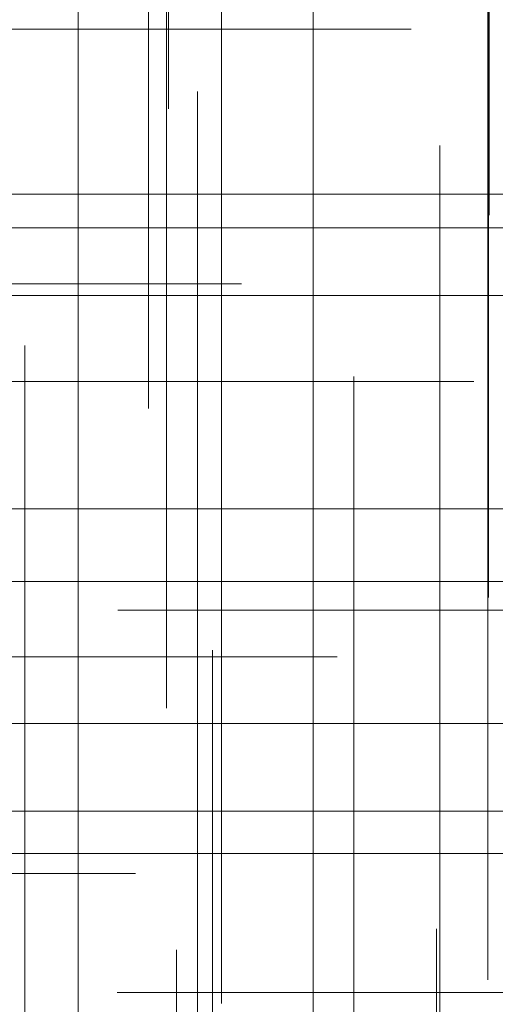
# Model space of a CAD drawing. Header units: millimetres. Extents: x -50 to 901, y -50 to 714.
# Tile 36 of 186: x -19.78 to -16.04, y -10.16 to -2.44. Entities that reach past the tile are written whole.
import ezdxf

# ---------------------------------------------------------------- set-up
doc = ezdxf.new("R2010")
doc.units = ezdxf.units.MM

# ---------------------------------------------------------------- blocks, each defined once
blk = doc.blocks.new('SW_CENTERMARKSYMBOL_16')
at = {"color": 0, "linetype": 'Continuous', "lineweight": 18}
for p, q in [((-5, 0), (-5.9011, 0)), ((0, 0), (-5, 0))]:
    blk.add_line(p, q, dxfattribs=at)
blk = doc.blocks.new('SW_CENTERMARKSYMBOL_33')
at = {"color": 0, "linetype": 'Continuous', "lineweight": 18}
for p, q in [((-5, 0), (-5.9011, 0)), ((0, 0), (-5, 0))]:
    blk.add_line(p, q, dxfattribs=at)
blk = doc.blocks.new('SW_CENTERMARKSYMBOL_34')
at = {"color": 0, "linetype": 'Continuous', "lineweight": 18}
for p, q in [((0, 0), (0, 5)), ((0, 0), (-5, 0)), ((0, 0), (0, -5)), ((0, 0), (5, 0)), ((0, -5), (0, -5.9011))]:
    blk.add_line(p, q, dxfattribs=at)
blk = doc.blocks.new('SW_CENTERMARKSYMBOL_44')
at = {"color": 0, "linetype": 'Continuous', "lineweight": 18}
for p, q in [((-5, 0), (-5.9011, 0)), ((0, 0), (-5, 0))]:
    blk.add_line(p, q, dxfattribs=at)
blk = doc.blocks.new('SW_CENTERMARKSYMBOL_88')
at = {"color": 0, "linetype": 'Continuous', "lineweight": 18}
for p, q in [((0, 0), (0, -5)), ((0, -5), (0, -5.9011))]:
    blk.add_line(p, q, dxfattribs=at)
blk = doc.blocks.new('SW_CENTERMARKSYMBOL_99')
at = {"color": 0, "linetype": 'Continuous', "lineweight": 18}
for p, q in [((0, 0), (0, -5)), ((0, -5), (0, -5.9011))]:
    blk.add_line(p, q, dxfattribs=at)
blk = doc.blocks.new('SW_CENTERMARKSYMBOL_137')
at = {"color": 0, "linetype": 'Continuous', "lineweight": 18}
for p, q in [((0, 0), (5, 0)), ((5, 0), (5.5209, 0))]:
    blk.add_line(p, q, dxfattribs=at)
blk = doc.blocks.new('SW_CENTERMARKSYMBOL_139')
at = {"color": 0, "linetype": 'Continuous', "lineweight": 18}
for p, q in [((0, 0), (0, -5)), ((0, -5), (0, -5.5549))]:
    blk.add_line(p, q, dxfattribs=at)
blk = doc.blocks.new('SW_CENTERMARKSYMBOL_143')
at = {"color": 0, "linetype": 'Continuous', "lineweight": 18}
for p, q in [((0, 0), (5, 0)), ((5, 0), (5.6063, 0))]:
    blk.add_line(p, q, dxfattribs=at)
blk = doc.blocks.new('SW_CENTERMARKSYMBOL_144')
at = {"color": 0, "linetype": 'Continuous', "lineweight": 18}
blk.add_line((0, 0), (5, 0), dxfattribs=at)
blk = doc.blocks.new('SW_CENTERMARKSYMBOL_145')
at = {"color": 0, "linetype": 'Continuous', "lineweight": 18}
for p, q in [((0, 0), (5, 0)), ((5, 0), (5.6063, 0))]:
    blk.add_line(p, q, dxfattribs=at)
blk = doc.blocks.new('SW_CENTERMARKSYMBOL_146')
at = {"color": 0, "linetype": 'Continuous', "lineweight": 18}
for p, q in [((0, 0), (5, 0)), ((5, 0), (5.6585, 0))]:
    blk.add_line(p, q, dxfattribs=at)
blk = doc.blocks.new('SW_CENTERMARKSYMBOL_148')
at = {"color": 0, "linetype": 'Continuous', "lineweight": 18}
for p, q in [((0, 0), (5, 0)), ((5, 0), (5.5209, 0))]:
    blk.add_line(p, q, dxfattribs=at)
blk = doc.blocks.new('SW_CENTERMARKSYMBOL_149')
at = {"color": 0, "linetype": 'Continuous', "lineweight": 18}
blk.add_line((0, 0), (5, 0), dxfattribs=at)
blk = doc.blocks.new('SW_CENTERMARKSYMBOL_150')
at = {"color": 0, "linetype": 'Continuous', "lineweight": 18}
for p, q in [((0, 0), (0, 5)), ((0, 0), (-5, 0)), ((0, 0), (0, -5)), ((0, 0), (5, 0)), ((0, -5), (0, -5.5549))]:
    blk.add_line(p, q, dxfattribs=at)
blk = doc.blocks.new('SW_CENTERMARKSYMBOL_154')
at = {"color": 0, "linetype": 'Continuous', "lineweight": 18}
for p, q in [((0, 0), (0, -5)), ((0, -5), (0, -5.5549))]:
    blk.add_line(p, q, dxfattribs=at)
blk = doc.blocks.new('SW_CENTERMARKSYMBOL_160')
at = {"color": 0, "linetype": 'Continuous', "lineweight": 18}
for p, q in [((0, 0), (0, -5)), ((0, -5), (0, -5.5549))]:
    blk.add_line(p, q, dxfattribs=at)
blk = doc.blocks.new('SW_CENTERMARKSYMBOL_233')
at = {"color": 0, "linetype": 'Continuous', "lineweight": 18}
for p, q in [((0, 5), (0, 5.5209)), ((0, 0), (0, 5))]:
    blk.add_line(p, q, dxfattribs=at)
blk = doc.blocks.new('SW_CENTERMARKSYMBOL_237')
at = {"color": 0, "linetype": 'Continuous', "lineweight": 18}
blk.add_line((0, 5), (0, 5.6063), dxfattribs=at)
blk = doc.blocks.new('SW_CENTERMARKSYMBOL_249')
at = {"color": 0, "linetype": 'Continuous', "lineweight": 18}
for p, q in [((0, 5), (0, 5.6463)), ((0, 0), (0, 5)), ((0, 0), (-5, 0)), ((0, 0), (0, -5)), ((0, 0), (5, 0))]:
    blk.add_line(p, q, dxfattribs=at)
blk = doc.blocks.new('SW_CENTERMARKSYMBOL_250')
at = {"color": 0, "linetype": 'Continuous', "lineweight": 18}
for p, q in [((0, 5), (0, 5.5209)), ((0, 0), (0, 5))]:
    blk.add_line(p, q, dxfattribs=at)
blk = doc.blocks.new('SW_CENTERMARKSYMBOL_255')
at = {"color": 0, "linetype": 'Continuous', "lineweight": 18}
for q in [(0, 5), (-5, 0), (0, -5), (5, 0)]:
    blk.add_line((0, 0), q, dxfattribs=at)
blk = doc.blocks.new('SW_CENTERMARKSYMBOL_256')
at = {"color": 0, "linetype": 'Continuous', "lineweight": 18}
for q in [(0, 5), (-5, 0), (0, -5), (5, 0)]:
    blk.add_line((0, 0), q, dxfattribs=at)
blk = doc.blocks.new('SW_CENTERMARKSYMBOL_258')
at = {"color": 0, "linetype": 'Continuous', "lineweight": 18}
for p, q in [((0, 5), (0, 5.6463)), ((0, 0), (0, 5))]:
    blk.add_line(p, q, dxfattribs=at)
blk = doc.blocks.new('SW_CENTERMARKSYMBOL_259')
at = {"color": 0, "linetype": 'Continuous', "lineweight": 18}
for p, q in [((0, 5), (0, 5.5209)), ((0, 0), (0, 5))]:
    blk.add_line(p, q, dxfattribs=at)
blk = doc.blocks.new('SW_CENTERMARKSYMBOL_261')
at = {"color": 0, "linetype": 'Continuous', "lineweight": 18}
for p, q in [((0, 5), (0, 5.5549)), ((0, 0), (0, 5)), ((0, 0), (-5, 0)), ((0, 0), (0, -5)), ((0, 0), (5, 0))]:
    blk.add_line(p, q, dxfattribs=at)
blk = doc.blocks.new('SW_CENTERMARKSYMBOL_579')
at = {"color": 0, "linetype": 'Continuous', "lineweight": 18}
for p, q in [((-5, 0), (-5.9011, 0)), ((0, 0), (-5, 0))]:
    blk.add_line(p, q, dxfattribs=at)
blk = doc.blocks.new('SW_CENTERMARKSYMBOL_596')
at = {"color": 0, "linetype": 'Continuous', "lineweight": 18}
for p, q in [((-5, 0), (-5.9011, 0)), ((0, 0), (-5, 0))]:
    blk.add_line(p, q, dxfattribs=at)
blk = doc.blocks.new('SW_CENTERMARKSYMBOL_597')
at = {"color": 0, "linetype": 'Continuous', "lineweight": 18}
for p, q in [((0, 0), (0, 5)), ((0, 0), (-5, 0)), ((0, 0), (0, -5)), ((0, 0), (5, 0)), ((0, -5), (0, -5.9011))]:
    blk.add_line(p, q, dxfattribs=at)
blk = doc.blocks.new('SW_CENTERMARKSYMBOL_607')
at = {"color": 0, "linetype": 'Continuous', "lineweight": 18}
for p, q in [((-5, 0), (-5.9011, 0)), ((0, 0), (-5, 0))]:
    blk.add_line(p, q, dxfattribs=at)
blk = doc.blocks.new('SW_CENTERMARKSYMBOL_651')
at = {"color": 0, "linetype": 'Continuous', "lineweight": 18}
for p, q in [((0, 0), (0, -5)), ((0, -5), (0, -5.9011))]:
    blk.add_line(p, q, dxfattribs=at)
blk = doc.blocks.new('SW_CENTERMARKSYMBOL_662')
at = {"color": 0, "linetype": 'Continuous', "lineweight": 18}
for p, q in [((0, 0), (0, -5)), ((0, -5), (0, -5.9011))]:
    blk.add_line(p, q, dxfattribs=at)
blk = doc.blocks.new('SW_CENTERMARKSYMBOL_700')
at = {"color": 0, "linetype": 'Continuous', "lineweight": 18}
for p, q in [((0, 0), (5, 0)), ((5, 0), (5.5209, 0))]:
    blk.add_line(p, q, dxfattribs=at)
blk = doc.blocks.new('SW_CENTERMARKSYMBOL_702')
at = {"color": 0, "linetype": 'Continuous', "lineweight": 18}
for p, q in [((0, 0), (0, -5)), ((0, -5), (0, -5.5549))]:
    blk.add_line(p, q, dxfattribs=at)
blk = doc.blocks.new('SW_CENTERMARKSYMBOL_706')
at = {"color": 0, "linetype": 'Continuous', "lineweight": 18}
for p, q in [((0, 0), (5, 0)), ((5, 0), (5.6063, 0))]:
    blk.add_line(p, q, dxfattribs=at)
blk = doc.blocks.new('SW_CENTERMARKSYMBOL_707')
at = {"color": 0, "linetype": 'Continuous', "lineweight": 18}
blk.add_line((0, 0), (5, 0), dxfattribs=at)
blk = doc.blocks.new('SW_CENTERMARKSYMBOL_708')
at = {"color": 0, "linetype": 'Continuous', "lineweight": 18}
for p, q in [((0, 0), (5, 0)), ((5, 0), (5.6063, 0))]:
    blk.add_line(p, q, dxfattribs=at)
blk = doc.blocks.new('SW_CENTERMARKSYMBOL_709')
at = {"color": 0, "linetype": 'Continuous', "lineweight": 18}
for p, q in [((0, 0), (5, 0)), ((5, 0), (5.6585, 0))]:
    blk.add_line(p, q, dxfattribs=at)
blk = doc.blocks.new('SW_CENTERMARKSYMBOL_711')
at = {"color": 0, "linetype": 'Continuous', "lineweight": 18}
for p, q in [((0, 0), (5, 0)), ((5, 0), (5.5209, 0))]:
    blk.add_line(p, q, dxfattribs=at)
blk = doc.blocks.new('SW_CENTERMARKSYMBOL_712')
at = {"color": 0, "linetype": 'Continuous', "lineweight": 18}
blk.add_line((0, 0), (5, 0), dxfattribs=at)
blk = doc.blocks.new('SW_CENTERMARKSYMBOL_713')
at = {"color": 0, "linetype": 'Continuous', "lineweight": 18}
for p, q in [((0, 0), (0, 5)), ((0, 0), (-5, 0)), ((0, 0), (0, -5)), ((0, 0), (5, 0)), ((0, -5), (0, -5.5549))]:
    blk.add_line(p, q, dxfattribs=at)
blk = doc.blocks.new('SW_CENTERMARKSYMBOL_717')
at = {"color": 0, "linetype": 'Continuous', "lineweight": 18}
for p, q in [((0, 0), (0, -5)), ((0, -5), (0, -5.5549))]:
    blk.add_line(p, q, dxfattribs=at)
blk = doc.blocks.new('SW_CENTERMARKSYMBOL_723')
at = {"color": 0, "linetype": 'Continuous', "lineweight": 18}
for p, q in [((0, 0), (0, -5)), ((0, -5), (0, -5.5549))]:
    blk.add_line(p, q, dxfattribs=at)
blk = doc.blocks.new('SW_CENTERMARKSYMBOL_796')
at = {"color": 0, "linetype": 'Continuous', "lineweight": 18}
for p, q in [((0, 5), (0, 5.5209)), ((0, 0), (0, 5))]:
    blk.add_line(p, q, dxfattribs=at)
blk = doc.blocks.new('SW_CENTERMARKSYMBOL_800')
at = {"color": 0, "linetype": 'Continuous', "lineweight": 18}
blk.add_line((0, 5), (0, 5.6063), dxfattribs=at)
blk = doc.blocks.new('SW_CENTERMARKSYMBOL_812')
at = {"color": 0, "linetype": 'Continuous', "lineweight": 18}
for p, q in [((0, 5), (0, 5.6463)), ((0, 0), (0, 5)), ((0, 0), (-5, 0)), ((0, 0), (0, -5)), ((0, 0), (5, 0))]:
    blk.add_line(p, q, dxfattribs=at)
blk = doc.blocks.new('SW_CENTERMARKSYMBOL_813')
at = {"color": 0, "linetype": 'Continuous', "lineweight": 18}
for p, q in [((0, 5), (0, 5.5209)), ((0, 0), (0, 5))]:
    blk.add_line(p, q, dxfattribs=at)
blk = doc.blocks.new('SW_CENTERMARKSYMBOL_818')
at = {"color": 0, "linetype": 'Continuous', "lineweight": 18}
for q in [(0, 5), (-5, 0), (0, -5), (5, 0)]:
    blk.add_line((0, 0), q, dxfattribs=at)
blk = doc.blocks.new('SW_CENTERMARKSYMBOL_819')
at = {"color": 0, "linetype": 'Continuous', "lineweight": 18}
for q in [(0, 5), (-5, 0), (0, -5), (5, 0)]:
    blk.add_line((0, 0), q, dxfattribs=at)
blk = doc.blocks.new('SW_CENTERMARKSYMBOL_821')
at = {"color": 0, "linetype": 'Continuous', "lineweight": 18}
for p, q in [((0, 5), (0, 5.6463)), ((0, 0), (0, 5))]:
    blk.add_line(p, q, dxfattribs=at)
blk = doc.blocks.new('SW_CENTERMARKSYMBOL_822')
at = {"color": 0, "linetype": 'Continuous', "lineweight": 18}
for p, q in [((0, 5), (0, 5.5209)), ((0, 0), (0, 5))]:
    blk.add_line(p, q, dxfattribs=at)
blk = doc.blocks.new('SW_CENTERMARKSYMBOL_824')
at = {"color": 0, "linetype": 'Continuous', "lineweight": 18}
for p, q in [((0, 5), (0, 5.5549)), ((0, 0), (0, 5)), ((0, 0), (-5, 0)), ((0, 0), (0, -5)), ((0, 0), (5, 0))]:
    blk.add_line(p, q, dxfattribs=at)
blk = doc.blocks.new('SW_CENTERMARKSYMBOL_1142')
at = {"color": 0, "linetype": 'Continuous', "lineweight": 18}
for p, q in [((-5, 0), (-5.9011, 0)), ((0, 0), (-5, 0))]:
    blk.add_line(p, q, dxfattribs=at)
blk = doc.blocks.new('SW_CENTERMARKSYMBOL_1159')
at = {"color": 0, "linetype": 'Continuous', "lineweight": 18}
for p, q in [((-5, 0), (-5.9011, 0)), ((0, 0), (-5, 0))]:
    blk.add_line(p, q, dxfattribs=at)
blk = doc.blocks.new('SW_CENTERMARKSYMBOL_1160')
at = {"color": 0, "linetype": 'Continuous', "lineweight": 18}
for p, q in [((0, 0), (0, 5)), ((0, 0), (-5, 0)), ((0, 0), (0, -5)), ((0, 0), (5, 0)), ((0, -5), (0, -5.9011))]:
    blk.add_line(p, q, dxfattribs=at)
blk = doc.blocks.new('SW_CENTERMARKSYMBOL_1170')
at = {"color": 0, "linetype": 'Continuous', "lineweight": 18}
for p, q in [((-5, 0), (-5.9011, 0)), ((0, 0), (-5, 0))]:
    blk.add_line(p, q, dxfattribs=at)
blk = doc.blocks.new('SW_CENTERMARKSYMBOL_1214')
at = {"color": 0, "linetype": 'Continuous', "lineweight": 18}
for p, q in [((0, 0), (0, -5)), ((0, -5), (0, -5.9011))]:
    blk.add_line(p, q, dxfattribs=at)
blk = doc.blocks.new('SW_CENTERMARKSYMBOL_1225')
at = {"color": 0, "linetype": 'Continuous', "lineweight": 18}
for p, q in [((0, 0), (0, -5)), ((0, -5), (0, -5.9011))]:
    blk.add_line(p, q, dxfattribs=at)
blk = doc.blocks.new('SW_CENTERMARKSYMBOL_1263')
at = {"color": 0, "linetype": 'Continuous', "lineweight": 18}
for p, q in [((0, 0), (5, 0)), ((5, 0), (5.5209, 0))]:
    blk.add_line(p, q, dxfattribs=at)
blk = doc.blocks.new('SW_CENTERMARKSYMBOL_1265')
at = {"color": 0, "linetype": 'Continuous', "lineweight": 18}
for p, q in [((0, 0), (0, -5)), ((0, -5), (0, -5.5549))]:
    blk.add_line(p, q, dxfattribs=at)
blk = doc.blocks.new('SW_CENTERMARKSYMBOL_1269')
at = {"color": 0, "linetype": 'Continuous', "lineweight": 18}
for p, q in [((0, 0), (5, 0)), ((5, 0), (5.6063, 0))]:
    blk.add_line(p, q, dxfattribs=at)
blk = doc.blocks.new('SW_CENTERMARKSYMBOL_1270')
at = {"color": 0, "linetype": 'Continuous', "lineweight": 18}
blk.add_line((0, 0), (5, 0), dxfattribs=at)
blk = doc.blocks.new('SW_CENTERMARKSYMBOL_1271')
at = {"color": 0, "linetype": 'Continuous', "lineweight": 18}
for p, q in [((0, 0), (5, 0)), ((5, 0), (5.6063, 0))]:
    blk.add_line(p, q, dxfattribs=at)
blk = doc.blocks.new('SW_CENTERMARKSYMBOL_1272')
at = {"color": 0, "linetype": 'Continuous', "lineweight": 18}
for p, q in [((0, 0), (5, 0)), ((5, 0), (5.6585, 0))]:
    blk.add_line(p, q, dxfattribs=at)
blk = doc.blocks.new('SW_CENTERMARKSYMBOL_1274')
at = {"color": 0, "linetype": 'Continuous', "lineweight": 18}
for p, q in [((0, 0), (5, 0)), ((5, 0), (5.5209, 0))]:
    blk.add_line(p, q, dxfattribs=at)
blk = doc.blocks.new('SW_CENTERMARKSYMBOL_1275')
at = {"color": 0, "linetype": 'Continuous', "lineweight": 18}
blk.add_line((0, 0), (5, 0), dxfattribs=at)
blk = doc.blocks.new('SW_CENTERMARKSYMBOL_1276')
at = {"color": 0, "linetype": 'Continuous', "lineweight": 18}
for p, q in [((0, 0), (0, 5)), ((0, 0), (-5, 0)), ((0, 0), (0, -5)), ((0, 0), (5, 0)), ((0, -5), (0, -5.5549))]:
    blk.add_line(p, q, dxfattribs=at)
blk = doc.blocks.new('SW_CENTERMARKSYMBOL_1280')
at = {"color": 0, "linetype": 'Continuous', "lineweight": 18}
for p, q in [((0, 0), (0, -5)), ((0, -5), (0, -5.5549))]:
    blk.add_line(p, q, dxfattribs=at)
blk = doc.blocks.new('SW_CENTERMARKSYMBOL_1286')
at = {"color": 0, "linetype": 'Continuous', "lineweight": 18}
for p, q in [((0, 0), (0, -5)), ((0, -5), (0, -5.5549))]:
    blk.add_line(p, q, dxfattribs=at)
blk = doc.blocks.new('SW_CENTERMARKSYMBOL_1359')
at = {"color": 0, "linetype": 'Continuous', "lineweight": 18}
for p, q in [((0, 5), (0, 5.5209)), ((0, 0), (0, 5))]:
    blk.add_line(p, q, dxfattribs=at)
blk = doc.blocks.new('SW_CENTERMARKSYMBOL_1363')
at = {"color": 0, "linetype": 'Continuous', "lineweight": 18}
blk.add_line((0, 5), (0, 5.6063), dxfattribs=at)
blk = doc.blocks.new('SW_CENTERMARKSYMBOL_1375')
at = {"color": 0, "linetype": 'Continuous', "lineweight": 18}
for p, q in [((0, 5), (0, 5.6463)), ((0, 0), (0, 5)), ((0, 0), (-5, 0)), ((0, 0), (0, -5)), ((0, 0), (5, 0))]:
    blk.add_line(p, q, dxfattribs=at)
blk = doc.blocks.new('SW_CENTERMARKSYMBOL_1376')
at = {"color": 0, "linetype": 'Continuous', "lineweight": 18}
for p, q in [((0, 5), (0, 5.5209)), ((0, 0), (0, 5))]:
    blk.add_line(p, q, dxfattribs=at)
blk = doc.blocks.new('SW_CENTERMARKSYMBOL_1381')
at = {"color": 0, "linetype": 'Continuous', "lineweight": 18}
for q in [(0, 5), (-5, 0), (0, -5), (5, 0)]:
    blk.add_line((0, 0), q, dxfattribs=at)
blk = doc.blocks.new('SW_CENTERMARKSYMBOL_1382')
at = {"color": 0, "linetype": 'Continuous', "lineweight": 18}
for q in [(0, 5), (-5, 0), (0, -5), (5, 0)]:
    blk.add_line((0, 0), q, dxfattribs=at)
blk = doc.blocks.new('SW_CENTERMARKSYMBOL_1384')
at = {"color": 0, "linetype": 'Continuous', "lineweight": 18}
for p, q in [((0, 5), (0, 5.6463)), ((0, 0), (0, 5))]:
    blk.add_line(p, q, dxfattribs=at)
blk = doc.blocks.new('SW_CENTERMARKSYMBOL_1385')
at = {"color": 0, "linetype": 'Continuous', "lineweight": 18}
for p, q in [((0, 5), (0, 5.5209)), ((0, 0), (0, 5))]:
    blk.add_line(p, q, dxfattribs=at)
blk = doc.blocks.new('SW_CENTERMARKSYMBOL_1387')
at = {"color": 0, "linetype": 'Continuous', "lineweight": 18}
for p, q in [((0, 5), (0, 5.5549)), ((0, 0), (0, 5)), ((0, 0), (-5, 0)), ((0, 0), (0, -5)), ((0, 0), (5, 0))]:
    blk.add_line(p, q, dxfattribs=at)
blk = doc.blocks.new('SW_CENTERMARKSYMBOL_1705')
at = {"color": 0, "linetype": 'Continuous', "lineweight": 18}
for p, q in [((-5, 0), (-5.9011, 0)), ((0, 0), (-5, 0))]:
    blk.add_line(p, q, dxfattribs=at)
blk = doc.blocks.new('SW_CENTERMARKSYMBOL_1722')
at = {"color": 0, "linetype": 'Continuous', "lineweight": 18}
for p, q in [((-5, 0), (-5.9011, 0)), ((0, 0), (-5, 0))]:
    blk.add_line(p, q, dxfattribs=at)
blk = doc.blocks.new('SW_CENTERMARKSYMBOL_1723')
at = {"color": 0, "linetype": 'Continuous', "lineweight": 18}
for p, q in [((0, 0), (0, 5)), ((0, 0), (-5, 0)), ((0, 0), (0, -5)), ((0, 0), (5, 0)), ((0, -5), (0, -5.9011))]:
    blk.add_line(p, q, dxfattribs=at)
blk = doc.blocks.new('SW_CENTERMARKSYMBOL_1733')
at = {"color": 0, "linetype": 'Continuous', "lineweight": 18}
for p, q in [((-5, 0), (-5.9011, 0)), ((0, 0), (-5, 0))]:
    blk.add_line(p, q, dxfattribs=at)
blk = doc.blocks.new('SW_CENTERMARKSYMBOL_1777')
at = {"color": 0, "linetype": 'Continuous', "lineweight": 18}
for p, q in [((0, 0), (0, -5)), ((0, -5), (0, -5.9011))]:
    blk.add_line(p, q, dxfattribs=at)
blk = doc.blocks.new('SW_CENTERMARKSYMBOL_1788')
at = {"color": 0, "linetype": 'Continuous', "lineweight": 18}
for p, q in [((0, 0), (0, -5)), ((0, -5), (0, -5.9011))]:
    blk.add_line(p, q, dxfattribs=at)
blk = doc.blocks.new('SW_CENTERMARKSYMBOL_1826')
at = {"color": 0, "linetype": 'Continuous', "lineweight": 18}
for p, q in [((0, 0), (5, 0)), ((5, 0), (5.5209, 0))]:
    blk.add_line(p, q, dxfattribs=at)
blk = doc.blocks.new('SW_CENTERMARKSYMBOL_1828')
at = {"color": 0, "linetype": 'Continuous', "lineweight": 18}
for p, q in [((0, 0), (0, -5)), ((0, -5), (0, -5.5549))]:
    blk.add_line(p, q, dxfattribs=at)
blk = doc.blocks.new('SW_CENTERMARKSYMBOL_1832')
at = {"color": 0, "linetype": 'Continuous', "lineweight": 18}
for p, q in [((0, 0), (5, 0)), ((5, 0), (5.6063, 0))]:
    blk.add_line(p, q, dxfattribs=at)
blk = doc.blocks.new('SW_CENTERMARKSYMBOL_1833')
at = {"color": 0, "linetype": 'Continuous', "lineweight": 18}
blk.add_line((0, 0), (5, 0), dxfattribs=at)
blk = doc.blocks.new('SW_CENTERMARKSYMBOL_1834')
at = {"color": 0, "linetype": 'Continuous', "lineweight": 18}
for p, q in [((0, 0), (5, 0)), ((5, 0), (5.6063, 0))]:
    blk.add_line(p, q, dxfattribs=at)
blk = doc.blocks.new('SW_CENTERMARKSYMBOL_1835')
at = {"color": 0, "linetype": 'Continuous', "lineweight": 18}
for p, q in [((0, 0), (5, 0)), ((5, 0), (5.6585, 0))]:
    blk.add_line(p, q, dxfattribs=at)
blk = doc.blocks.new('SW_CENTERMARKSYMBOL_1837')
at = {"color": 0, "linetype": 'Continuous', "lineweight": 18}
for p, q in [((0, 0), (5, 0)), ((5, 0), (5.5209, 0))]:
    blk.add_line(p, q, dxfattribs=at)
blk = doc.blocks.new('SW_CENTERMARKSYMBOL_1838')
at = {"color": 0, "linetype": 'Continuous', "lineweight": 18}
blk.add_line((0, 0), (5, 0), dxfattribs=at)
blk = doc.blocks.new('SW_CENTERMARKSYMBOL_1839')
at = {"color": 0, "linetype": 'Continuous', "lineweight": 18}
for p, q in [((0, 0), (0, 5)), ((0, 0), (-5, 0)), ((0, 0), (0, -5)), ((0, 0), (5, 0)), ((0, -5), (0, -5.5549))]:
    blk.add_line(p, q, dxfattribs=at)
blk = doc.blocks.new('SW_CENTERMARKSYMBOL_1843')
at = {"color": 0, "linetype": 'Continuous', "lineweight": 18}
for p, q in [((0, 0), (0, -5)), ((0, -5), (0, -5.5549))]:
    blk.add_line(p, q, dxfattribs=at)
blk = doc.blocks.new('SW_CENTERMARKSYMBOL_1849')
at = {"color": 0, "linetype": 'Continuous', "lineweight": 18}
for p, q in [((0, 0), (0, -5)), ((0, -5), (0, -5.5549))]:
    blk.add_line(p, q, dxfattribs=at)
blk = doc.blocks.new('SW_CENTERMARKSYMBOL_1922')
at = {"color": 0, "linetype": 'Continuous', "lineweight": 18}
for p, q in [((0, 5), (0, 5.5209)), ((0, 0), (0, 5))]:
    blk.add_line(p, q, dxfattribs=at)
blk = doc.blocks.new('SW_CENTERMARKSYMBOL_1926')
at = {"color": 0, "linetype": 'Continuous', "lineweight": 18}
blk.add_line((0, 5), (0, 5.6063), dxfattribs=at)
blk = doc.blocks.new('SW_CENTERMARKSYMBOL_1938')
at = {"color": 0, "linetype": 'Continuous', "lineweight": 18}
for p, q in [((0, 5), (0, 5.6463)), ((0, 0), (0, 5)), ((0, 0), (-5, 0)), ((0, 0), (0, -5)), ((0, 0), (5, 0))]:
    blk.add_line(p, q, dxfattribs=at)
blk = doc.blocks.new('SW_CENTERMARKSYMBOL_1939')
at = {"color": 0, "linetype": 'Continuous', "lineweight": 18}
for p, q in [((0, 5), (0, 5.5209)), ((0, 0), (0, 5))]:
    blk.add_line(p, q, dxfattribs=at)
blk = doc.blocks.new('SW_CENTERMARKSYMBOL_1944')
at = {"color": 0, "linetype": 'Continuous', "lineweight": 18}
for q in [(0, 5), (-5, 0), (0, -5), (5, 0)]:
    blk.add_line((0, 0), q, dxfattribs=at)
blk = doc.blocks.new('SW_CENTERMARKSYMBOL_1945')
at = {"color": 0, "linetype": 'Continuous', "lineweight": 18}
for q in [(0, 5), (-5, 0), (0, -5), (5, 0)]:
    blk.add_line((0, 0), q, dxfattribs=at)
blk = doc.blocks.new('SW_CENTERMARKSYMBOL_1947')
at = {"color": 0, "linetype": 'Continuous', "lineweight": 18}
for p, q in [((0, 5), (0, 5.6463)), ((0, 0), (0, 5))]:
    blk.add_line(p, q, dxfattribs=at)
blk = doc.blocks.new('SW_CENTERMARKSYMBOL_1948')
at = {"color": 0, "linetype": 'Continuous', "lineweight": 18}
for p, q in [((0, 5), (0, 5.5209)), ((0, 0), (0, 5))]:
    blk.add_line(p, q, dxfattribs=at)
blk = doc.blocks.new('SW_CENTERMARKSYMBOL_1950')
at = {"color": 0, "linetype": 'Continuous', "lineweight": 18}
for p, q in [((0, 5), (0, 5.5549)), ((0, 0), (0, 5)), ((0, 0), (-5, 0)), ((0, 0), (0, -5)), ((0, 0), (5, 0))]:
    blk.add_line(p, q, dxfattribs=at)
blk = doc.blocks.new('SW_CENTERMARKSYMBOL_2268')
at = {"color": 0, "linetype": 'Continuous', "lineweight": 18}
for p, q in [((-5, 0), (-5.9011, 0)), ((0, 0), (-5, 0))]:
    blk.add_line(p, q, dxfattribs=at)
blk = doc.blocks.new('SW_CENTERMARKSYMBOL_2285')
at = {"color": 0, "linetype": 'Continuous', "lineweight": 18}
for p, q in [((-5, 0), (-5.9011, 0)), ((0, 0), (-5, 0))]:
    blk.add_line(p, q, dxfattribs=at)
blk = doc.blocks.new('SW_CENTERMARKSYMBOL_2286')
at = {"color": 0, "linetype": 'Continuous', "lineweight": 18}
for p, q in [((0, 0), (0, 5)), ((0, 0), (-5, 0)), ((0, 0), (0, -5)), ((0, 0), (5, 0)), ((0, -5), (0, -5.9011))]:
    blk.add_line(p, q, dxfattribs=at)
blk = doc.blocks.new('SW_CENTERMARKSYMBOL_2296')
at = {"color": 0, "linetype": 'Continuous', "lineweight": 18}
for p, q in [((-5, 0), (-5.9011, 0)), ((0, 0), (-5, 0))]:
    blk.add_line(p, q, dxfattribs=at)
blk = doc.blocks.new('SW_CENTERMARKSYMBOL_2340')
at = {"color": 0, "linetype": 'Continuous', "lineweight": 18}
for p, q in [((0, 0), (0, -5)), ((0, -5), (0, -5.9011))]:
    blk.add_line(p, q, dxfattribs=at)
blk = doc.blocks.new('SW_CENTERMARKSYMBOL_2351')
at = {"color": 0, "linetype": 'Continuous', "lineweight": 18}
for p, q in [((0, 0), (0, -5)), ((0, -5), (0, -5.9011))]:
    blk.add_line(p, q, dxfattribs=at)
blk = doc.blocks.new('SW_CENTERMARKSYMBOL_2389')
at = {"color": 0, "linetype": 'Continuous', "lineweight": 18}
for p, q in [((0, 0), (5, 0)), ((5, 0), (5.5209, 0))]:
    blk.add_line(p, q, dxfattribs=at)
blk = doc.blocks.new('SW_CENTERMARKSYMBOL_2391')
at = {"color": 0, "linetype": 'Continuous', "lineweight": 18}
for p, q in [((0, 0), (0, -5)), ((0, -5), (0, -5.5549))]:
    blk.add_line(p, q, dxfattribs=at)
blk = doc.blocks.new('SW_CENTERMARKSYMBOL_2395')
at = {"color": 0, "linetype": 'Continuous', "lineweight": 18}
for p, q in [((0, 0), (5, 0)), ((5, 0), (5.6063, 0))]:
    blk.add_line(p, q, dxfattribs=at)
blk = doc.blocks.new('SW_CENTERMARKSYMBOL_2396')
at = {"color": 0, "linetype": 'Continuous', "lineweight": 18}
blk.add_line((0, 0), (5, 0), dxfattribs=at)
blk = doc.blocks.new('SW_CENTERMARKSYMBOL_2397')
at = {"color": 0, "linetype": 'Continuous', "lineweight": 18}
for p, q in [((0, 0), (5, 0)), ((5, 0), (5.6063, 0))]:
    blk.add_line(p, q, dxfattribs=at)
blk = doc.blocks.new('SW_CENTERMARKSYMBOL_2398')
at = {"color": 0, "linetype": 'Continuous', "lineweight": 18}
for p, q in [((0, 0), (5, 0)), ((5, 0), (5.6585, 0))]:
    blk.add_line(p, q, dxfattribs=at)
blk = doc.blocks.new('SW_CENTERMARKSYMBOL_2400')
at = {"color": 0, "linetype": 'Continuous', "lineweight": 18}
for p, q in [((0, 0), (5, 0)), ((5, 0), (5.5209, 0))]:
    blk.add_line(p, q, dxfattribs=at)
blk = doc.blocks.new('SW_CENTERMARKSYMBOL_2401')
at = {"color": 0, "linetype": 'Continuous', "lineweight": 18}
blk.add_line((0, 0), (5, 0), dxfattribs=at)
blk = doc.blocks.new('SW_CENTERMARKSYMBOL_2402')
at = {"color": 0, "linetype": 'Continuous', "lineweight": 18}
for p, q in [((0, 0), (0, 5)), ((0, 0), (-5, 0)), ((0, 0), (0, -5)), ((0, 0), (5, 0)), ((0, -5), (0, -5.5549))]:
    blk.add_line(p, q, dxfattribs=at)
blk = doc.blocks.new('SW_CENTERMARKSYMBOL_2406')
at = {"color": 0, "linetype": 'Continuous', "lineweight": 18}
for p, q in [((0, 0), (0, -5)), ((0, -5), (0, -5.5549))]:
    blk.add_line(p, q, dxfattribs=at)
blk = doc.blocks.new('SW_CENTERMARKSYMBOL_2412')
at = {"color": 0, "linetype": 'Continuous', "lineweight": 18}
for p, q in [((0, 0), (0, -5)), ((0, -5), (0, -5.5549))]:
    blk.add_line(p, q, dxfattribs=at)
blk = doc.blocks.new('SW_CENTERMARKSYMBOL_2485')
at = {"color": 0, "linetype": 'Continuous', "lineweight": 18}
for p, q in [((0, 5), (0, 5.5209)), ((0, 0), (0, 5))]:
    blk.add_line(p, q, dxfattribs=at)
blk = doc.blocks.new('SW_CENTERMARKSYMBOL_2489')
at = {"color": 0, "linetype": 'Continuous', "lineweight": 18}
blk.add_line((0, 5), (0, 5.6063), dxfattribs=at)
blk = doc.blocks.new('SW_CENTERMARKSYMBOL_2501')
at = {"color": 0, "linetype": 'Continuous', "lineweight": 18}
for p, q in [((0, 5), (0, 5.6463)), ((0, 0), (0, 5)), ((0, 0), (-5, 0)), ((0, 0), (0, -5)), ((0, 0), (5, 0))]:
    blk.add_line(p, q, dxfattribs=at)
blk = doc.blocks.new('SW_CENTERMARKSYMBOL_2502')
at = {"color": 0, "linetype": 'Continuous', "lineweight": 18}
for p, q in [((0, 5), (0, 5.5209)), ((0, 0), (0, 5))]:
    blk.add_line(p, q, dxfattribs=at)
blk = doc.blocks.new('SW_CENTERMARKSYMBOL_2507')
at = {"color": 0, "linetype": 'Continuous', "lineweight": 18}
for q in [(0, 5), (-5, 0), (0, -5), (5, 0)]:
    blk.add_line((0, 0), q, dxfattribs=at)
blk = doc.blocks.new('SW_CENTERMARKSYMBOL_2508')
at = {"color": 0, "linetype": 'Continuous', "lineweight": 18}
for q in [(0, 5), (-5, 0), (0, -5), (5, 0)]:
    blk.add_line((0, 0), q, dxfattribs=at)
blk = doc.blocks.new('SW_CENTERMARKSYMBOL_2510')
at = {"color": 0, "linetype": 'Continuous', "lineweight": 18}
for p, q in [((0, 5), (0, 5.6463)), ((0, 0), (0, 5))]:
    blk.add_line(p, q, dxfattribs=at)
blk = doc.blocks.new('SW_CENTERMARKSYMBOL_2511')
at = {"color": 0, "linetype": 'Continuous', "lineweight": 18}
for p, q in [((0, 5), (0, 5.5209)), ((0, 0), (0, 5))]:
    blk.add_line(p, q, dxfattribs=at)
blk = doc.blocks.new('SW_CENTERMARKSYMBOL_2513')
at = {"color": 0, "linetype": 'Continuous', "lineweight": 18}
for p, q in [((0, 5), (0, 5.5549)), ((0, 0), (0, 5)), ((0, 0), (-5, 0)), ((0, 0), (0, -5)), ((0, 0), (5, 0))]:
    blk.add_line(p, q, dxfattribs=at)

msp = doc.modelspace()

# ---------------------------------------------------------------- linework, layer by layer
at = {"color": 7, "linetype": 'Continuous', "lineweight": 25}
for radius in [45, 45, 45, 45, 45, 43.8964, 43.8964, 43.8964, 43.8964, 43.8964, 43.6219, 43.6219, 43.6219, 43.6219, 43.6219, 42.2814, 42.2814, 42.2814, 42.2814, 42.2814, 35.2814, 35.2814, 35.2814, 35.2814, 35.2814, 33.2814, 33.2814, 33.2814, 33.2814, 33.2814]:
    msp.add_circle((0, 0), radius, dxfattribs=at)
msp.add_arc((0, 0), 50, 184.01152, 265.98848, dxfattribs=at)
msp.add_arc((0, 0), 50, 184.01152, 265.98848, dxfattribs=at)
msp.add_arc((0, 0), 50, 184.01152, 265.98848, dxfattribs=at)
msp.add_arc((0, 0), 50, 184.01152, 265.98848, dxfattribs=at)
msp.add_arc((0, 0), 50, 184.01152, 265.98848, dxfattribs=at)

# ---------------------------------------------------------------- block references
at = {"color": 7, "linetype": 'Continuous', "lineweight": 18}
for name, p in [('SW_CENTERMARKSYMBOL_154', (-18.6068, 2.4179)), ('SW_CENTERMARKSYMBOL_717', (-18.6068, 2.4179)), ('SW_CENTERMARKSYMBOL_1280', (-18.6068, 2.4179)), ('SW_CENTERMARKSYMBOL_1843', (-18.6068, 2.4179)), ('SW_CENTERMARKSYMBOL_2406', (-18.6068, 2.4179)), ('SW_CENTERMARKSYMBOL_99', (-16.0876, 1.9289)), ('SW_CENTERMARKSYMBOL_662', (-16.0876, 1.9289)), ('SW_CENTERMARKSYMBOL_1225', (-16.0876, 1.9289)), ('SW_CENTERMARKSYMBOL_1788', (-16.0876, 1.9289)), ('SW_CENTERMARKSYMBOL_2351', (-16.0876, 1.9289)), ('SW_CENTERMARKSYMBOL_160', (-18.7632, 0.0668)), ('SW_CENTERMARKSYMBOL_723', (-18.7632, 0.0668)), ('SW_CENTERMARKSYMBOL_1286', (-18.7632, 0.0668)), ('SW_CENTERMARKSYMBOL_1849', (-18.7632, 0.0668)), ('SW_CENTERMARKSYMBOL_2412', (-18.7632, 0.0668)), ('SW_CENTERMARKSYMBOL_88', (-16.0929, -1.0711)), ('SW_CENTERMARKSYMBOL_651', (-16.0929, -1.0711)), ('SW_CENTERMARKSYMBOL_1214', (-16.0929, -1.0711)), ('SW_CENTERMARKSYMBOL_1777', (-16.0929, -1.0711)), ('SW_CENTERMARKSYMBOL_2340', (-16.0929, -1.0711)), ('SW_CENTERMARKSYMBOL_139', (-18.6236, -2.2854)), ('SW_CENTERMARKSYMBOL_702', (-18.6236, -2.2854)), ('SW_CENTERMARKSYMBOL_1265', (-18.6236, -2.2854)), ('SW_CENTERMARKSYMBOL_1828', (-18.6236, -2.2854)), ('SW_CENTERMARKSYMBOL_2391', (-18.6236, -2.2854)), ('SW_CENTERMARKSYMBOL_137', (-22.2208, -2.5117)), ('SW_CENTERMARKSYMBOL_700', (-22.2208, -2.5117)), ('SW_CENTERMARKSYMBOL_1263', (-22.2208, -2.5117)), ('SW_CENTERMARKSYMBOL_1826', (-22.2208, -2.5117)), ('SW_CENTERMARKSYMBOL_2389', (-22.2208, -2.5117)), ('SW_CENTERMARKSYMBOL_149', (-19.9524, -3.8061)), ('SW_CENTERMARKSYMBOL_712', (-19.9524, -3.8061)), ('SW_CENTERMARKSYMBOL_1275', (-19.9524, -3.8061)), ('SW_CENTERMARKSYMBOL_1838', (-19.9524, -3.8061)), ('SW_CENTERMARKSYMBOL_2401', (-19.9524, -3.8061)), ('SW_CENTERMARKSYMBOL_34', (-16.0982, -4.0711)), ('SW_CENTERMARKSYMBOL_597', (-16.0982, -4.0711)), ('SW_CENTERMARKSYMBOL_1160', (-16.0982, -4.0711)), ('SW_CENTERMARKSYMBOL_1723', (-16.0982, -4.0711)), ('SW_CENTERMARKSYMBOL_2286', (-16.0982, -4.0711)), ('SW_CENTERMARKSYMBOL_33', (-13.0982, -4.0711)), ('SW_CENTERMARKSYMBOL_596', (-13.0982, -4.0711)), ('SW_CENTERMARKSYMBOL_1159', (-13.0982, -4.0711)), ('SW_CENTERMARKSYMBOL_1722', (-13.0982, -4.0711)), ('SW_CENTERMARKSYMBOL_2285', (-13.0982, -4.0711)), ('SW_CENTERMARKSYMBOL_143', (-23.6413, -4.5098)), ('SW_CENTERMARKSYMBOL_706', (-23.6413, -4.5098)), ('SW_CENTERMARKSYMBOL_1269', (-23.6413, -4.5098)), ('SW_CENTERMARKSYMBOL_1832', (-23.6413, -4.5098)), ('SW_CENTERMARKSYMBOL_2395', (-23.6413, -4.5098)), ('SW_CENTERMARKSYMBOL_150', (-18.1903, -4.6015)), ('SW_CENTERMARKSYMBOL_713', (-18.1903, -4.6015)), ('SW_CENTERMARKSYMBOL_1276', (-18.1903, -4.6015)), ('SW_CENTERMARKSYMBOL_1839', (-18.1903, -4.6015)), ('SW_CENTERMARKSYMBOL_2402', (-18.1903, -4.6015)), ('SW_CENTERMARKSYMBOL_148', (-21.7307, -5.2769)), ('SW_CENTERMARKSYMBOL_711', (-21.7307, -5.2769)), ('SW_CENTERMARKSYMBOL_1274', (-21.7307, -5.2769)), ('SW_CENTERMARKSYMBOL_1837', (-21.7307, -5.2769)), ('SW_CENTERMARKSYMBOL_2400', (-21.7307, -5.2769)), ('SW_CENTERMARKSYMBOL_256', (-19.318, -6.2768)), ('SW_CENTERMARKSYMBOL_819', (-19.318, -6.2768)), ('SW_CENTERMARKSYMBOL_1382', (-19.318, -6.2768)), ('SW_CENTERMARKSYMBOL_1945', (-19.318, -6.2768)), ('SW_CENTERMARKSYMBOL_2508', (-19.318, -6.2768)), ('SW_CENTERMARKSYMBOL_16', (-13.1036, -7.0711)), ('SW_CENTERMARKSYMBOL_579', (-13.1036, -7.0711)), ('SW_CENTERMARKSYMBOL_1142', (-13.1036, -7.0711)), ('SW_CENTERMARKSYMBOL_1705', (-13.1036, -7.0711)), ('SW_CENTERMARKSYMBOL_2268', (-13.1036, -7.0711)), ('SW_CENTERMARKSYMBOL_255', (-17.4702, -6.8451)), ('SW_CENTERMARKSYMBOL_818', (-17.4702, -6.8451)), ('SW_CENTERMARKSYMBOL_1381', (-17.4702, -6.8451)), ('SW_CENTERMARKSYMBOL_1944', (-17.4702, -6.8451)), ('SW_CENTERMARKSYMBOL_2507', (-17.4702, -6.8451)), ('SW_CENTERMARKSYMBOL_145', (-22.8896, -7.4373)), ('SW_CENTERMARKSYMBOL_708', (-22.8896, -7.4373)), ('SW_CENTERMARKSYMBOL_1271', (-22.8896, -7.4373)), ('SW_CENTERMARKSYMBOL_1834', (-22.8896, -7.4373)), ('SW_CENTERMARKSYMBOL_2397', (-22.8896, -7.4373)), ('SW_CENTERMARKSYMBOL_144', (-20.898, -7.9588)), ('SW_CENTERMARKSYMBOL_707', (-20.898, -7.9588)), ('SW_CENTERMARKSYMBOL_1270', (-20.898, -7.9588)), ('SW_CENTERMARKSYMBOL_1833', (-20.898, -7.9588)), ('SW_CENTERMARKSYMBOL_2396', (-20.898, -7.9588)), ('SW_CENTERMARKSYMBOL_249', (-18.379, -8.6485)), ('SW_CENTERMARKSYMBOL_812', (-18.379, -8.6485)), ('SW_CENTERMARKSYMBOL_1375', (-18.379, -8.6485)), ('SW_CENTERMARKSYMBOL_1938', (-18.379, -8.6485)), ('SW_CENTERMARKSYMBOL_2501', (-18.379, -8.6485)), ('SW_CENTERMARKSYMBOL_261', (-16.4745, -8.9807)), ('SW_CENTERMARKSYMBOL_824', (-16.4745, -8.9807)), ('SW_CENTERMARKSYMBOL_1387', (-16.4745, -8.9807)), ('SW_CENTERMARKSYMBOL_1950', (-16.4745, -8.9807)), ('SW_CENTERMARKSYMBOL_2513', (-16.4745, -8.9807)), ('SW_CENTERMARKSYMBOL_146', (-24.524, -9.137)), ('SW_CENTERMARKSYMBOL_709', (-24.524, -9.137)), ('SW_CENTERMARKSYMBOL_1272', (-24.524, -9.137)), ('SW_CENTERMARKSYMBOL_1835', (-24.524, -9.137)), ('SW_CENTERMARKSYMBOL_2398', (-24.524, -9.137)), ('SW_CENTERMARKSYMBOL_44', (-13.1089, -10.071)), ('SW_CENTERMARKSYMBOL_607', (-13.1089, -10.071)), ('SW_CENTERMARKSYMBOL_1170', (-13.1089, -10.071)), ('SW_CENTERMARKSYMBOL_1733', (-13.1089, -10.071)), ('SW_CENTERMARKSYMBOL_2296', (-13.1089, -10.071)), ('SW_CENTERMARKSYMBOL_250', (-19.7357, -10.5153)), ('SW_CENTERMARKSYMBOL_813', (-19.7357, -10.5153)), ('SW_CENTERMARKSYMBOL_1376', (-19.7357, -10.5153)), ('SW_CENTERMARKSYMBOL_1939', (-19.7357, -10.5153)), ('SW_CENTERMARKSYMBOL_2502', (-19.7357, -10.5153)), ('SW_CENTERMARKSYMBOL_258', (-17.1501, -10.8838)), ('SW_CENTERMARKSYMBOL_821', (-17.1501, -10.8838)), ('SW_CENTERMARKSYMBOL_1384', (-17.1501, -10.8838)), ('SW_CENTERMARKSYMBOL_1947', (-17.1501, -10.8838)), ('SW_CENTERMARKSYMBOL_2510', (-17.1501, -10.8838)), ('SW_CENTERMARKSYMBOL_259', (-18.2622, -12.9059)), ('SW_CENTERMARKSYMBOL_822', (-18.2622, -12.9059)), ('SW_CENTERMARKSYMBOL_1385', (-18.2622, -12.9059)), ('SW_CENTERMARKSYMBOL_1948', (-18.2622, -12.9059)), ('SW_CENTERMARKSYMBOL_2511', (-18.2622, -12.9059)), ('SW_CENTERMARKSYMBOL_233', (-16.5006, -15.093)), ('SW_CENTERMARKSYMBOL_796', (-16.5006, -15.093)), ('SW_CENTERMARKSYMBOL_1359', (-16.5006, -15.093)), ('SW_CENTERMARKSYMBOL_1922', (-16.5006, -15.093)), ('SW_CENTERMARKSYMBOL_2485', (-16.5006, -15.093)), ('SW_CENTERMARKSYMBOL_237', (-18.5444, -15.3413)), ('SW_CENTERMARKSYMBOL_800', (-18.5444, -15.3413)), ('SW_CENTERMARKSYMBOL_1363', (-18.5444, -15.3413)), ('SW_CENTERMARKSYMBOL_1926', (-18.5444, -15.3413)), ('SW_CENTERMARKSYMBOL_2489', (-18.5444, -15.3413))]:
    msp.add_blockref(name, p, dxfattribs=at)

doc.saveas('drawing.dxf')
